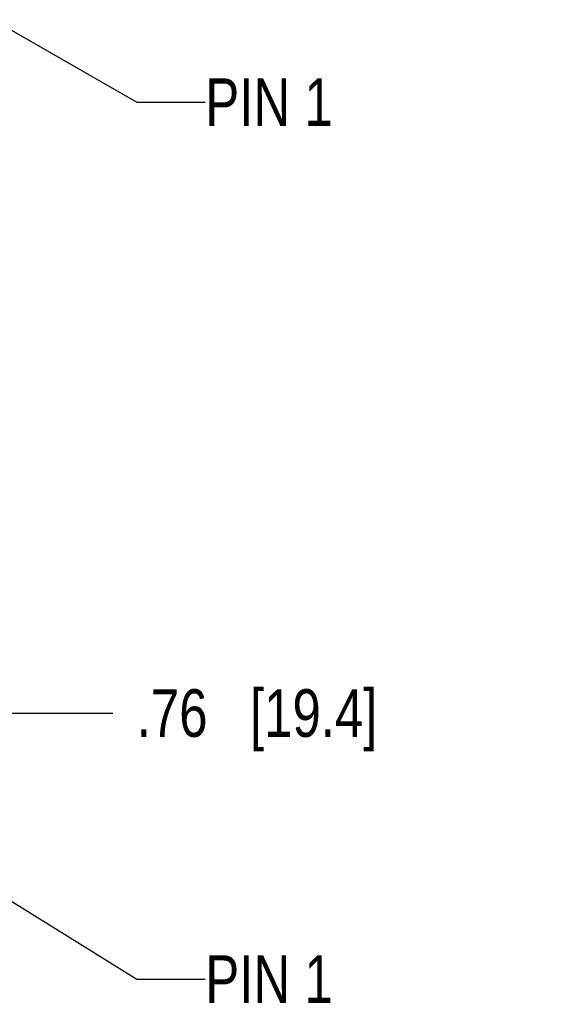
# Model space of a CAD drawing. Header units: inches. Extents: x 0 to 34, y 0 to 22.
# Tile 8 of 129: x 7.6 to 9.1, y 7.4 to 10. Entities that reach past the tile are written whole.
import ezdxf

# ---------------------------------------------------------------- set-up
doc = ezdxf.new("R2010")
doc.units = ezdxf.units.IN
doc.header["$LTSCALE"] = 1.87
doc.header["$MEASUREMENT"] = 0
doc.layers.get('0').update_dxf_attribs({"linetype": 'CONTINUOUS'})
doc.layers.add('DETAIL', color=7, linetype='CONTINUOUS')
doc.layers.add('DIMENSIONS', color=7, linetype='CONTINUOUS')
doc.styles.get("Standard").update_dxf_attribs({"font": 'txt', "width": 0.8})
doc.dimstyles.new('DIMSTYLE_2', dxfattribs={"dimtxt": 0.125, "dimasz": 0.18, "dimexe": 0.18, "dimexo": 0.0625, "dimgap": 0.09, "dimtad": 0, "dimtih": 1, "dimtoh": 1, "dimzin": 4, "dimdsep": 46, "dimtxsty": 'STANDARD', "dimblk": '_FILLED', "dimblk1": '_FILLED', "dimblk2": '_FILLED', "dimcen": 0.09, "dimadec": 0, "dimazin": 0, "dimtp": 0.02, "dimtm": 0.02, "dimtfac": 1, "dimtofl": 0, "dimtmove": 0, "dimatfit": 3, "dimldrblk": '_FILLED', "dimfxl": 1, "dimtolj": 1, "dimtzin": 4, "dimarcsym": 0})
doc.dimstyles.get("Standard").update_dxf_attribs({"dimtxt": 0.125, "dimasz": 0.18, "dimexe": 0.18, "dimexo": 0.0625, "dimgap": 0.09, "dimtad": 0, "dimtih": 1, "dimtoh": 1, "dimzin": 4, "dimdsep": 46, "dimtxsty": 'STANDARD', "dimblk": '_FILLED', "dimblk1": '_FILLED', "dimblk2": '_FILLED', "dimcen": 0.09, "dimadec": 0, "dimazin": 0, "dimtol": 1, "dimtp": 0.02, "dimtm": 0.02, "dimtfac": 1, "dimtofl": 0, "dimtmove": 0, "dimatfit": 3, "dimldrblk": '_FILLED', "dimfxl": 1, "dimtolj": 1, "dimtzin": 4, "dimarcsym": 0})

# ---------------------------------------------------------------- blocks, each defined once
blk = doc.blocks.new('*D46')
at = {"layer": 'DIMENSIONS', "color": 2, "linetype": 'CONTINUOUS'}
blk.add_line((6.8282, 8.1548), (7.8794, 8.1548), dxfattribs=at)
at = {"layer": 'DIMENSIONS', "color": 2, "linetype": 'CONTINUOUS', "insert": (7.9419, 8.2173), "char_height": 0.125, "width": 1.025, "attachment_point": 1, "line_spacing_factor": 0.9}
blk.add_mtext('.76{\\Ftxt.shx;\\W1.000000;\\H0.125000; }[19.4]', dxfattribs=at)
blk = doc.blocks.new('_FILLED')
at = {"color": 0, "linetype": 'BYBLOCK'}
blk.add_solid([(0, 0), (-1, 0.174), (-1, -0.174)], dxfattribs=at)
blk = doc.blocks.new('*D48')
at = {"layer": 'DIMENSIONS', "color": 2, "linetype": 'CONTINUOUS'}
blk.add_line((6.8231, 10.4048), (7.8794, 10.4048), dxfattribs=at)
at = {"layer": 'DIMENSIONS', "color": 2, "linetype": 'CONTINUOUS', "insert": (7.9419, 10.4673), "char_height": 0.125, "width": 1.125, "attachment_point": 1, "line_spacing_factor": 0.9}
blk.add_mtext('3.01{\\Ftxt.shx;\\W1.000000;\\H0.125000; }[76.6]', dxfattribs=at)

msp = doc.modelspace()

# ---------------------------------------------------------------- texts
at = {"layer": 'DETAIL', "color": 2, "linetype": 'CONTINUOUS', "char_height": 0.125, "width": 0.5, "attachment_point": 1, "line_spacing_factor": 0.9}
for insert in [(8.1219, 9.8202), (8.1219, 7.519)]:
    msp.add_mtext('PIN 1', dxfattribs=dict(at, insert=insert))

# ---------------------------------------------------------------- dimensions: what is measured, and where the dimension line sits
at = {"layer": 'DIMENSIONS', "color": 2, "linetype": 'CONTINUOUS'}
for feature_location, offset, origin, picture, middle in [((6.8231, 10.4048), (1.0563, 0), (6.8357, 7.3905), '*D48', (8.5044, 10.4048)), ((6.8282, 8.1548), (1.0513, 0), (6.7399, 7.3905), '*D46', (8.4544, 8.1548))]:
    dim = msp.add_ordinate_dim(feature_location=feature_location, offset=offset, dtype=0, origin=origin, dimstyle='DIMSTYLE_2', dxfattribs=at)
    dim.commit()
    dim.dimension.update_dxf_attribs({"geometry": picture, "text_midpoint": middle})

# ---------------------------------------------------------------- leaders
at = {"layer": 'DETAIL', "color": 2, "linetype": 'CONTINUOUS'}
for points in [[(6.8359, 10.3929), (7.9419, 9.7577), (8.1219, 9.7577)], [(6.8361, 8.1428), (7.9419, 7.4565), (8.1219, 7.4565)]]:
    msp.add_leader(points, dimstyle='STANDARD', override={"dimtad": 0}, dxfattribs=at)

doc.saveas('drawing.dxf')
